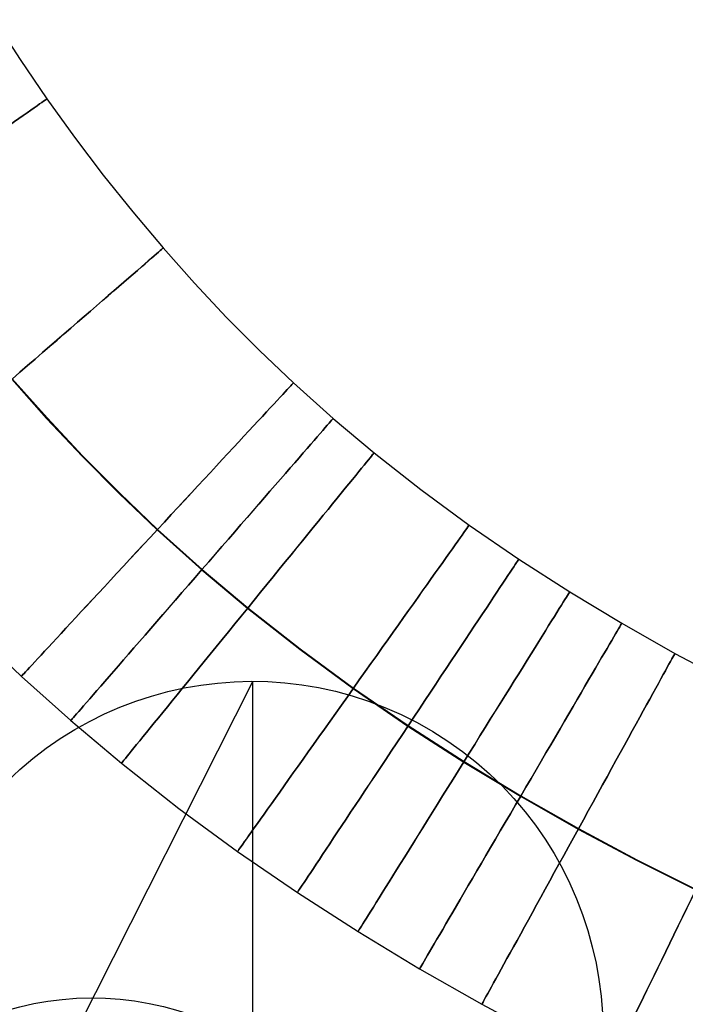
# Model space of a CAD drawing. Extents: x -1634 to -184, y -278 to 263.
# Tile 174 of 242: x -654 to -620, y -187 to -138. Entities that reach past the tile are written whole.
import ezdxf

# ---------------------------------------------------------------- set-up
doc = ezdxf.new("R2010")
doc.units = 0
doc.layers.add('PREDEFINITO', color=7, linetype='CONTINUOUS')

msp = doc.modelspace()

# ---------------------------------------------------------------- linework, layer by layer
at = {"layer": 'PREDEFINITO'}
for p, q in [((-654.924, -137.786, 300.201), (-653.632, -139.78, 300.201)), ((-653.632, -139.78, 300.201), (-652.293, -141.74, 300.201)), ((-652.293, -141.74, 300.201), (-650.908, -143.662, 300.202)), ((-650.908, -143.662, 300.202), (-649.477, -145.547, 300.202)), ((-649.477, -145.547, 300.202), (-648.001, -147.391, 300.202)), ((-648.001, -147.391, 300.202), (-646.48, -149.194, 300.202)), ((-646.48, -149.194, 300.202), (-644.917, -150.949, 300.202)), ((-644.917, -150.949, 300.202), (-643.312, -152.659, 300.203)), ((-643.312, -152.659, 300.203), (-641.664, -154.321, 300.203)), ((-641.664, -154.321, 300.203), (-639.974, -155.932, 300.203)), ((-654.047, -155.752, 290.216), (-652.308, -157.706, 290.216)), ((-654.027, -155.732, 310.216), (-652.289, -157.686, 310.216)), ((-639.974, -155.932, 300.203), (-637.99, -157.713, 300.203)), ((-652.308, -157.706, 290.216), (-650.517, -159.613, 290.216)), ((-652.289, -157.686, 310.216), (-650.499, -159.592, 310.216)), ((-637.99, -157.713, 300.203), (-635.946, -159.431, 300.203)), ((-650.517, -159.613, 290.216), (-648.675, -161.47, 290.217)), ((-650.499, -159.592, 310.216), (-648.657, -161.449, 310.217)), ((-635.946, -159.431, 300.203), (-633.606, -161.27, 300.204)), ((-633.606, -161.27, 300.204), (-631.193, -163.041, 300.204)), ((-648.675, -161.47, 290.217), (-646.782, -163.276, 290.217)), ((-648.657, -161.449, 310.217), (-646.764, -163.254, 310.217)), ((-646.782, -163.276, 290.217), (-644.556, -165.274, 290.217)), ((-646.764, -163.254, 310.217), (-644.539, -165.252, 310.217)), ((-631.193, -163.041, 300.204), (-628.712, -164.744, 300.204)), ((-628.712, -164.744, 300.204), (-626.169, -166.379, 300.204)), ((-644.556, -165.274, 290.217), (-642.267, -167.198, 290.217)), ((-644.539, -165.252, 310.217), (-642.251, -167.176, 310.217)), ((-626.169, -166.379, 300.204), (-623.568, -167.949, 300.204)), ((-642.267, -167.198, 290.217), (-639.661, -169.247, 290.217)), ((-642.251, -167.176, 310.217), (-639.645, -169.224, 310.217)), ((-623.568, -167.949, 300.204), (-620.914, -169.455, 300.204)), ((-655.668, -168.599, 300.23), (-653.572, -170.598, 300.231)), ((-639.661, -169.247, 290.217), (-636.987, -171.208, 290.218)), ((-639.645, -169.224, 310.217), (-636.972, -171.185, 310.218)), ((-620.914, -169.455, 300.204), (-618.216, -170.895, 300.204)), ((-653.572, -170.598, 300.231), (-651.104, -172.813, 300.231)), ((-657.799, -202.133, 5.078), (-642, -170.852, 433.72)), ((-642, -205.786, 435.861), (-642, -170.852, 433.72)), ((-636.987, -171.208, 290.218), (-634.253, -173.085, 290.218)), ((-636.972, -171.185, 310.218), (-634.238, -173.062, 310.218)), ((-651.104, -172.813, 300.231), (-648.572, -174.942, 300.231)), ((-634.253, -173.085, 290.218), (-631.464, -174.879, 290.218)), ((-634.238, -173.062, 310.218), (-631.449, -174.855, 310.218)), ((-648.572, -174.942, 300.231), (-645.699, -177.2, 300.231)), ((-631.464, -174.879, 290.218), (-628.625, -176.593, 290.218)), ((-631.449, -174.855, 310.218), (-628.611, -176.569, 310.218)), ((-628.625, -176.593, 290.218), (-625.741, -178.229, 290.218)), ((-628.611, -176.569, 310.218), (-625.727, -178.205, 310.218)), ((-645.699, -177.2, 300.231), (-642.766, -179.353, 300.232)), ((-625.741, -178.229, 290.218), (-622.823, -179.787, 290.218)), ((-625.727, -178.205, 310.218), (-622.81, -179.762, 310.218)), ((-642.766, -179.353, 300.232), (-639.778, -181.403, 300.232)), ((-622.823, -179.787, 290.218), (-619.868, -181.273, 290.218)), ((-622.81, -179.762, 310.218), (-619.855, -181.248, 310.218)), ((-639.778, -181.403, 300.232), (-636.744, -183.355, 300.232)), ((-636.744, -183.355, 300.232), (-633.668, -185.212, 300.232)), ((-633.668, -185.212, 300.232), (-630.554, -186.979, 300.232)), ((-630.554, -186.979, 300.232), (-627.416, -188.654, 300.232))]:
    msp.add_line(p, q, dxfattribs=at)
at = {"layer": 'PREDEFINITO', "extrusion": (-0.574359, 0.818604, -5.7827e-05)}
msp.add_circle((625.378, 300.23, 258.604), 10, dxfattribs=at)
at = {"layer": 'PREDEFINITO', "extrusion": (-0.654858, 0.755752, -9.20786e-05)}
msp.add_circle((596.279, 300.244, 310.572), 10, dxfattribs=at)
at = {"layer": 'PREDEFINITO', "extrusion": (-0.733284, 0.679923, -8.28444e-05)}
msp.add_circle((559.475, 300.247, 363.236), 10, dxfattribs=at)
at = {"layer": 'PREDEFINITO', "extrusion": (-0.755021, 0.6557, -7.24279e-05)}
msp.add_circle((547.407, 300.244, 378.262), 10, dxfattribs=at)
at = {"layer": 'PREDEFINITO', "extrusion": (-0.775556, 0.631278, -6.11893e-05)}
msp.add_circle((535.107, 300.241, 392.548), 10, dxfattribs=at)
at = {"layer": 'PREDEFINITO', "extrusion": (-0.815588, 0.578634, -3.85566e-05)}
msp.add_circle((508.204, 300.234, 420.441), 10, dxfattribs=at)
at = {"layer": 'PREDEFINITO', "extrusion": (-0.832979, 0.553305, -2.84986e-05)}
msp.add_circle((495.098, 300.23, 432.542), 10, dxfattribs=at)
at = {"layer": 'PREDEFINITO', "extrusion": (-0.848783, 0.528741, -1.92832e-05)}
msp.add_circle((482.301, 300.226, 443.505), 10, dxfattribs=at)
at = {"layer": 'PREDEFINITO', "extrusion": (-0.863134, 0.504976, -1.08956e-05)}
msp.add_circle((469.85, 300.223, 453.409), 10, dxfattribs=at)
at = {"layer": 'PREDEFINITO', "extrusion": (0.036737, 0.061141, 0.997453)}
for centre, radius in [((453.314, 521.832, 398.584), 17.5), ((453.314, 521.832, 180.634), 15)]:
    msp.add_circle(centre, radius, dxfattribs=at)
at = {"layer": 'PREDEFINITO', "extrusion": (-0.876155, 0.482029, -3.32375e-06)}
msp.add_circle((457.768, 300.219, 462.333), 10, dxfattribs=at)
at = {"layer": 'PREDEFINITO', "extrusion": (-0.898617, 0.438735, 9.3858e-06)}
msp.add_circle((434.839, 300.213, 477.495), 10, dxfattribs=at)

doc.saveas('drawing.dxf')
